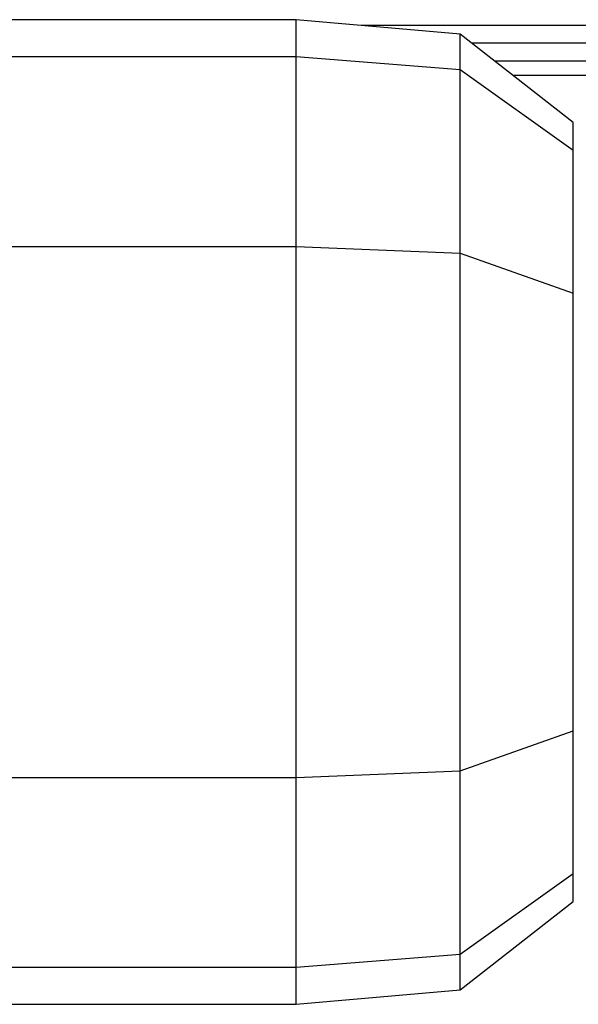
# Model space of a CAD drawing. Header units: millimetres. Extents: x 0 to 420, y 0 to 297.
# Tile 59 of 104: x 163 to 167.35, y 230.17 to 237.83. Entities that reach past the tile are written whole.
import ezdxf

# ---------------------------------------------------------------- set-up
doc = ezdxf.new("R2010")
doc.units = ezdxf.units.MM

msp = doc.modelspace()

# ---------------------------------------------------------------- linework, layer by layer
at = {"color": 7, "linetype": 'Continuous', "lineweight": 25}
for p, q in [((165.1555, 237.82538), (162.88977, 237.82538)), ((166.42988, 237.71389), (165.1555, 237.82538)), ((165.1555, 237.53951), (165.1555, 237.82538)), ((204.95662, 237.78117), (165.66081, 237.78117)), ((167.31071, 237.02571), (166.42988, 237.71389)), ((166.42988, 237.43791), (166.42988, 237.71389)), ((204.99477, 237.64302), (166.52059, 237.64302)), ((162.88977, 237.53951), (165.1555, 237.53951)), ((165.1555, 236.06035), (165.1555, 237.53951)), ((165.1555, 237.53951), (166.42988, 237.43791)), ((166.42988, 236.00976), (166.42988, 237.43791)), ((166.42988, 237.43791), (167.31071, 236.80946)), ((166.69742, 237.50486), (205.03018, 237.50486)), ((166.83889, 237.39434), (205.06238, 237.39434)), ((167.31071, 236.80946), (167.31071, 237.02571)), ((167.31071, 235.69685), (167.31071, 236.80946)), ((162.88977, 236.06035), (165.1555, 236.06035)), ((165.1555, 231.93113), (165.1555, 236.06035)), ((165.1555, 236.06035), (166.42988, 236.00976)), ((166.42988, 231.98173), (166.42988, 236.00976)), ((166.42988, 236.00976), (167.31071, 235.69685)), ((167.31071, 232.29463), (167.31071, 235.69685)), ((166.42988, 231.98173), (167.31071, 232.29463)), ((167.31071, 231.18203), (167.31071, 232.29463)), ((162.88977, 231.93113), (165.1555, 231.93113)), ((165.1555, 231.93113), (166.42988, 231.98173)), ((165.1555, 230.45197), (165.1555, 231.93113)), ((166.42988, 230.55357), (166.42988, 231.98173)), ((167.31071, 231.18203), (166.42988, 230.55357)), ((167.31071, 230.96577), (167.31071, 231.18203)), ((166.42988, 230.2776), (167.31071, 230.96577)), ((166.42988, 230.55357), (165.1555, 230.45197)), ((166.42988, 230.2776), (166.42988, 230.55357)), ((165.1555, 230.45197), (162.88977, 230.45197)), ((165.1555, 230.1661), (165.1555, 230.45197)), ((165.1555, 230.1661), (166.42988, 230.2776)), ((162.88977, 230.1661), (165.1555, 230.1661))]:
    msp.add_line(p, q, dxfattribs=at)

doc.saveas('drawing.dxf')
